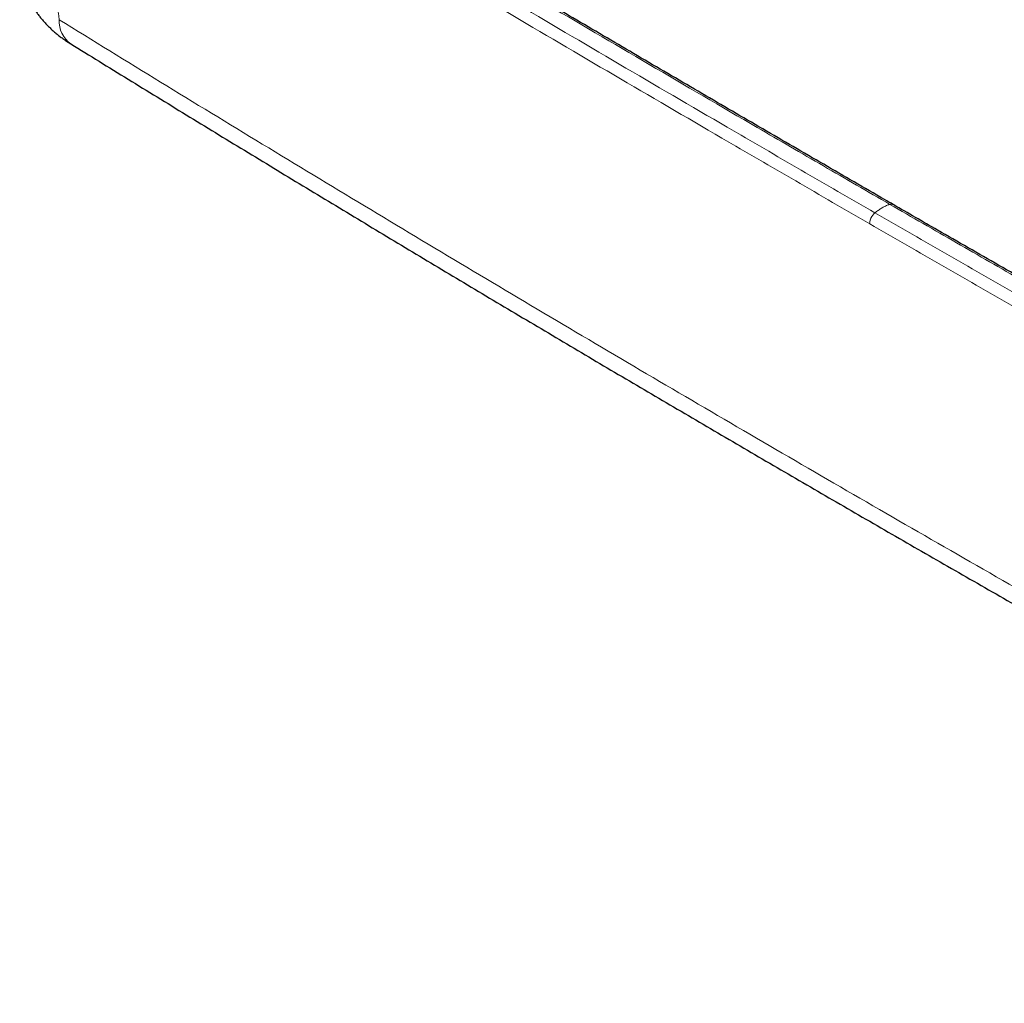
# Model space of a CAD drawing. Header units: millimetres. Extents: x 8 to 1132, y 12 to 2282.
# Tile 4 of 53: x 905 to 987, y 339 to 421. Entities that reach past the tile are written whole.
import ezdxf

# ---------------------------------------------------------------- set-up
doc = ezdxf.new("R2010")
doc.units = ezdxf.units.MM

msp = doc.modelspace()

# ---------------------------------------------------------------- linework, layer by layer
at = {"color": 8, "linetype": 'Continuous', "lineweight": 0}
msp.add_line((977.607, 406.002), (977.623, 405.994), dxfattribs=at)
for centre, radius, start, end in [((910.539, 421.301), 2.389, 177.93133, 234.12546), ((976.823, 404.368), 1.156, 147.71552, 178.70218)]:
    msp.add_arc(centre, radius, start, end, dxfattribs=at)
for points, knots in [([(908.307, 446.842), (909.779, 445.951), (914.196, 443.278), (921.578, 438.834), (930.465, 433.516), (939.381, 428.215), (948.325, 422.93), (957.298, 417.661), (965.133, 413.089), (971.819, 409.206), (975.506, 407.076), (977.349, 406.01)], [0, 0, 0, 0, 0.064743, 0.194229, 0.323716, 0.453202, 0.582689, 0.712175, 0.841663, 0.920831, 1, 1, 1, 1]), ([(976.112, 405.3), (974.057, 406.488), (969.946, 408.864), (962.841, 412.993), (954.797, 417.691), (947.323, 422.084), (939.866, 426.487), (932.427, 430.9), (923.733, 436.09), (915.269, 441.173), (909.782, 444.491), (907.039, 446.15)], [0, 0, 0, 0, 0.088223, 0.176447, 0.305888, 0.43533, 0.50005, 0.629492, 0.758933, 0.879466, 1, 1, 1, 1]), ([(908.151, 421.387), (908.064, 422.278), (907.888, 424.06), (907.651, 426.735), (907.434, 429.412), (907.224, 432.293), (907.025, 435.378), (906.845, 438.667), (906.695, 441.958), (906.622, 444.153), (906.585, 445.25)], [0, 0, 0, 0, 0.112233, 0.224466, 0.336717, 0.448969, 0.586709, 0.72445, 0.862225, 1, 1, 1, 1]), ([(906.585, 445.25), (909.329, 443.591), (914.816, 440.272), (923.282, 435.189), (931.976, 429.998), (939.416, 425.584), (946.874, 421.18), (954.35, 416.787), (962.395, 412.089), (969.502, 407.958), (973.613, 405.582), (975.668, 404.395)], [0, 0, 0, 0, 0.120533, 0.241067, 0.370508, 0.49995, 0.56467, 0.694111, 0.823553, 0.911776, 1, 1, 1, 1]), ([(908.151, 421.387), (910.966, 419.654), (916.596, 416.189), (925.074, 411.025), (933.576, 405.886), (942.103, 400.775), (950.657, 395.69), (959.236, 390.633), (967.84, 385.603), (976.47, 380.6), (985.127, 375.623), (993.809, 370.673), (1002.517, 365.751), (1011.252, 360.855), (1020.013, 355.986), (1028.801, 351.144), (1037.613, 346.327), (1043.51, 343.138), (1046.459, 341.543)], [0, 0, 0, 0, 0.062473, 0.124947, 0.18742, 0.249894, 0.312371, 0.374848, 0.437326, 0.499803, 0.562302, 0.624803, 0.687303, 0.749803, 0.812343, 0.874883, 0.937422, 1, 1, 1, 1]), ([(977.349, 406.01), (977.322, 406.001), (977.205, 405.963), (976.996, 405.877), (976.721, 405.734), (976.447, 405.56), (976.244, 405.409), (976.133, 405.318), (976.112, 405.3)], [0, 0, 0, 0, 0.067848, 0.287214, 0.507616, 0.728018, 0.947383, 1, 1, 1, 1]), ([(977.349, 406.01), (977.378, 406.018), (977.436, 406.032), (977.525, 406.033), (977.578, 406.013), (977.607, 406.002)], [0, 0, 0, 0, 0.303563, 0.615061, 1, 1, 1, 1]), ([(1048.08, 366.153), (1046.536, 367.003), (1041.905, 369.552), (1034.207, 373.814), (1024.996, 378.944), (1015.813, 384.091), (1006.658, 389.255), (997.531, 394.435), (989.611, 398.958), (982.886, 402.818), (979.195, 404.946), (977.349, 406.01)], [0, 0, 0, 0, 0.064743, 0.194229, 0.323716, 0.453202, 0.582689, 0.712175, 0.841663, 0.920831, 1, 1, 1, 1]), ([(975.846, 404.986), (975.869, 405.021), (975.915, 405.093), (976.004, 405.202), (976.072, 405.265), (976.112, 405.3)], [0, 0, 0, 0, 0.294917, 0.597543, 1, 1, 1, 1]), ([(976.112, 405.3), (978.169, 404.114), (982.284, 401.741), (989.437, 397.639), (997.574, 392.996), (1005.184, 388.681), (1012.812, 384.376), (1020.456, 380.082), (1029.447, 375.063), (1038.251, 370.177), (1043.999, 367.009), (1046.873, 365.426)], [0, 0, 0, 0, 0.088223, 0.176447, 0.305888, 0.43533, 0.50005, 0.629492, 0.758933, 0.879466, 1, 1, 1, 1]), ([(1046.44, 364.514), (1043.566, 366.098), (1037.816, 369.265), (1029.012, 374.152), (1020.019, 379.172), (1012.373, 383.467), (1004.745, 387.772), (997.134, 392.088), (988.996, 396.732), (981.842, 400.835), (977.726, 403.208), (975.668, 404.395)], [0, 0, 0, 0, 0.120533, 0.241067, 0.370508, 0.49995, 0.56467, 0.694111, 0.823553, 0.911776, 1, 1, 1, 1])]:
    msp.add_open_spline(points, degree=3, knots=knots, dxfattribs=at)
at = {"color": 7, "linetype": 'Continuous', "lineweight": 30}
for points, knots in [([(977.624, 405.995), (977.386, 406.132), (975.454, 407.247), (971.834, 409.344), (966.763, 412.288), (961.698, 415.239), (956.638, 418.197), (951.584, 421.162), (946.537, 424.133), (941.499, 427.11), (936.471, 430.092), (931.451, 433.08), (926.438, 436.074), (921.432, 439.076), (916.437, 442.081), (912.157, 444.663), (909.547, 446.244), (908.594, 446.821)], [0, 0, 0, 0, 0.010211, 0.082893, 0.155655, 0.228483, 0.301364, 0.374287, 0.447237, 0.520203, 0.593167, 0.666053, 0.739054, 0.812102, 0.885121, 0.958048, 1, 1, 1, 1]), ([(904.87, 425.672), (904.871, 425.658), (904.881, 425.543), (904.91, 425.33), (904.96, 425.032), (905.023, 424.736), (905.099, 424.442), (905.186, 424.15), (905.285, 423.861), (905.397, 423.575), (905.52, 423.293), (905.656, 423.013), (905.803, 422.738), (905.962, 422.466), (906.132, 422.198), (906.315, 421.935), (906.509, 421.677), (906.714, 421.423), (906.931, 421.175), (907.16, 420.932), (907.4, 420.695), (907.65, 420.464), (907.912, 420.24), (908.184, 420.022), (908.469, 419.809), (908.765, 419.604), (908.989, 419.456), (909.116, 419.38), (909.139, 419.366)], [0, 0, 0, 0, 0.005394, 0.04348, 0.081647, 0.119918, 0.15832, 0.196879, 0.235622, 0.274575, 0.313765, 0.35322, 0.392966, 0.433027, 0.473428, 0.514191, 0.555334, 0.596872, 0.638815, 0.681169, 0.723931, 0.767098, 0.810384, 0.854558, 0.899347, 0.944594, 0.990119, 1, 1, 1, 1]), ([(909.14, 419.366), (909.919, 418.885), (912.309, 417.41), (916.318, 414.95), (921.166, 411.986), (926.024, 409.031), (930.89, 406.085), (935.765, 403.147), (940.648, 400.219), (945.539, 397.3), (950.438, 394.389), (955.345, 391.488), (960.26, 388.596), (965.182, 385.713), (970.113, 382.839), (975.051, 379.975), (979.996, 377.12), (984.95, 374.274), (989.913, 371.436), (994.884, 368.607), (999.864, 365.787), (1004.853, 362.976), (1009.85, 360.173), (1014.856, 357.379), (1019.871, 354.594), (1024.893, 351.818), (1029.924, 349.05), (1034.962, 346.292), (1040.009, 343.544), (1044.194, 341.273), (1046.699, 339.923), (1047.517, 339.482)], [0, 0, 0, 0, 0.0173039, 0.0530629, 0.0888239, 0.1245862, 0.1603493, 0.1961125, 0.2318749, 0.2676361, 0.3033953, 0.3391519, 0.3749053, 0.4106548, 0.4464, 0.4821401, 0.517875, 0.5536097, 0.5893497, 0.6250947, 0.6608441, 0.6965972, 0.7323535, 0.7681124, 0.8038732, 0.8396352, 0.875398, 0.9111607, 0.9469227, 0.9826833, 1, 1, 1, 1]), ([(1048.343, 366.145), (1048.343, 366.145), (1046.617, 367.093), (1043.167, 368.997), (1037.99, 371.859), (1032.81, 374.732), (1027.629, 377.616), (1022.452, 380.508), (1017.283, 383.407), (1012.12, 386.312), (1006.965, 389.225), (1001.815, 392.144), (996.675, 395.068), (991.546, 397.996), (986.427, 400.928), (981.787, 403.594), (978.856, 405.285), (977.624, 405.995)], [0, 0, 0, 0, 0.0000099, 0.0723161, 0.144858, 0.217583, 0.2904361, 0.36336, 0.4362878, 0.5092052, 0.5822132, 0.6552328, 0.7282474, 0.8012427, 0.8742057, 0.9471233, 1, 1, 1, 1])]:
    msp.add_open_spline(points, degree=3, knots=knots, dxfattribs=at)

doc.saveas('drawing.dxf')
